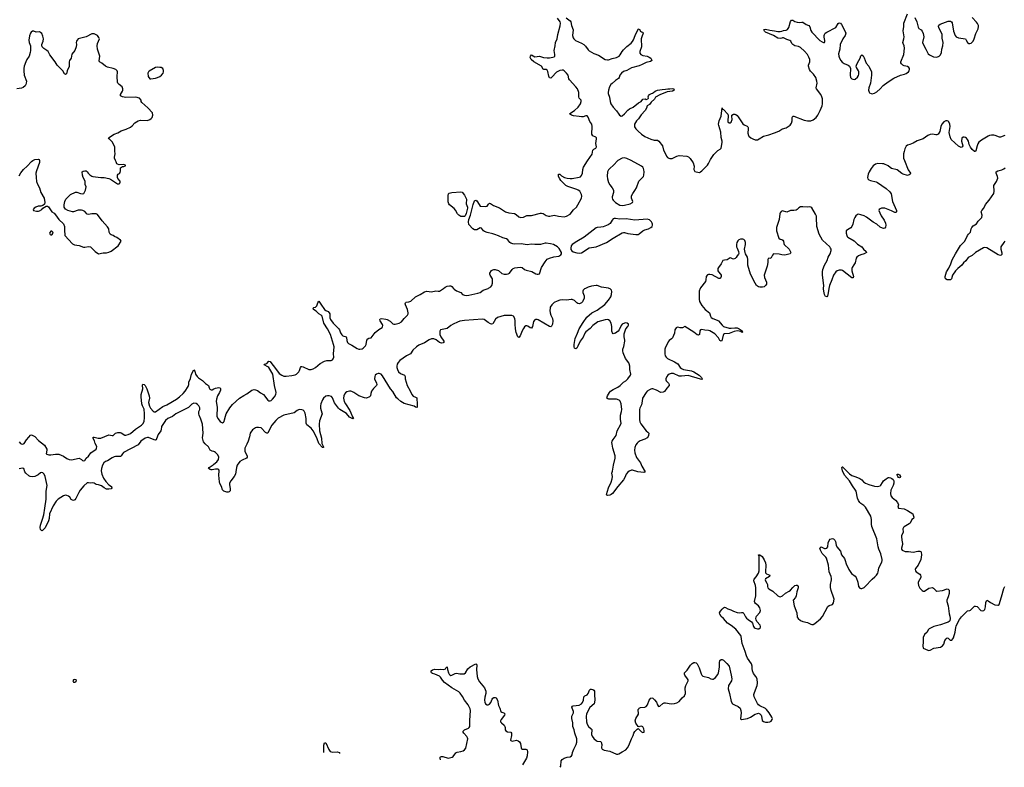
# Model space of a CAD drawing. Header units: inches. Extents: x 1694897 to 1849880, y 907231 to 1017944.
# Tile 14 of 171: x 1736581 to 1753916, y 911570 to 924729. Entities that reach past the tile are written whole.
import ezdxf

# ---------------------------------------------------------------- set-up
doc = ezdxf.new("R2010")
doc.units = ezdxf.units.IN
doc.header["$MEASUREMENT"] = 0
for name, color, linetype in [('B7931', 7, 'Continuous'), ('B7932', 7, 'Continuous'), ('B7941', 7, 'Continuous'), ('B7942', 7, 'Continuous'), ('B7951', 7, 'Continuous'), ('B7952', 7, 'Continuous')]:
    doc.layers.add(name, color=color, linetype=linetype)

msp = doc.modelspace()

# ---------------------------------------------------------------- linework, layer by layer
at = {"layer": 'B7931', "color": 6, "elevation": 800}
for points in [[(1736570, 917299), (1736598, 917270), (1736610, 917261), (1736630, 917255), (1736650, 917261), (1736662, 917270), (1736703, 917337), (1736741, 917379), (1736770, 917419), (1736790, 917425), (1736850, 917392), (1736910, 917322), (1737020, 917240), (1737059, 917170), (1737061, 917150), (1737049, 917090), (1737061, 917081), (1737092, 917072), (1737130, 917068), (1737210, 917083), (1737270, 917080), (1737350, 917046), (1737410, 917006), (1737450, 916989), (1737496, 916984), (1737630, 917012), (1737671, 916990), (1737690, 916971), (1737710, 916965), (1737730, 916971), (1737753, 917010), (1737790, 917044), (1737835, 917105), (1737925, 917170), (1737936, 917190), (1737937, 917210), (1737931, 917230), (1737911, 917270), (1737898, 917318), (1737872, 917370), (1737881, 917379), (1737890, 917380), (1737963, 917363), (1738010, 917365), (1738150, 917425), (1738210, 917412), (1738230, 917413), (1738271, 917449), (1738310, 917463), (1738350, 917461), (1738370, 917455), (1738430, 917419), (1738450, 917416), (1738490, 917426), (1738530, 917444), (1738618, 917522), (1738725, 917590), (1738750, 917614), (1738770, 917655), (1738779, 917730), (1738781, 917790), (1738774, 917874), (1738743, 917930), (1738731, 917970), (1738718, 918090), (1738722, 918130), (1738748, 918230), (1738741, 918299), (1738747, 918313), (1738770, 918306), (1738790, 918288), (1738818, 918230), (1738862, 918110), (1738864, 918070), (1738850, 917990), (1738866, 917926), (1738886, 917890), (1738930, 917837), (1738950, 917826), (1738970, 917829), (1739101, 917919), (1739170, 917951), (1739340, 918050), (1739395, 918090), (1739457, 918150), (1739494, 918190), (1739550, 918270), (1739558, 918310), (1739558, 918350), (1739586, 918414), (1739607, 918490), (1739650, 918565), (1739662, 918542), (1739678, 918490), (1739703, 918450), (1739730, 918424), (1739799, 918379), (1739850, 918323), (1739904, 918290), (1739916, 918250), (1739930, 918227), (1739950, 918217), (1739970, 918215), (1740000, 918230)], [(1740000, 917127), (1739970, 917134), (1739933, 917153), (1739904, 917210), (1739844, 917264), (1739820, 917300), (1739800, 917370), (1739809, 917451), (1739799, 917610), (1739770, 917697), (1739739, 917770), (1739735, 917790), (1739738, 917830), (1739750, 917870), (1739750, 917899), (1739736, 917930), (1739710, 917958), (1739690, 917971), (1739650, 917979), (1739610, 917963), (1739554, 917906), (1739331, 917790), (1739270, 917747), (1739190, 917708), (1739150, 917677), (1739080, 917570), (1739073, 917510), (1739065, 917490), (1739021, 917430), (1738991, 917349), (1738983, 917337), (1738970, 917330), (1738950, 917334), (1738850, 917376), (1738830, 917378), (1738790, 917366), (1738715, 917310), (1738670, 917249), (1738408, 917112), (1738390, 917090), (1738370, 917050), (1738358, 917042), (1738270, 917040), (1738245, 917035), (1738210, 917019), (1738130, 916967), (1738090, 916950), (1738063, 916930), (1738039, 916890), (1738022, 916830), (1738018, 916790), (1738027, 916730), (1738059, 916659), (1738099, 916599), (1738150, 916543), (1738195, 916510), (1738206, 916490), (1738190, 916474), (1738150, 916463), (1738110, 916468), (1738070, 916489), (1738023, 916523), (1737970, 916541), (1737930, 916548), (1737890, 916574), (1737870, 916580), (1737830, 916571), (1737790, 916580), (1737770, 916578), (1737710, 916524), (1737648, 916450), (1737622, 916410), (1737570, 916304), (1737550, 916277), (1737530, 916268), (1737510, 916271), (1737490, 916286), (1737462, 916322), (1737441, 916341), (1737410, 916357), (1737390, 916360), (1737350, 916346), (1737259, 916290), (1737225, 916255), (1737170, 916172), (1737108, 916032), (1737103, 915950), (1737090, 915911), (1737030, 915788), (1736983, 915737), (1736970, 915732), (1736950, 915758), (1736942, 915790), (1736948, 915830), (1736985, 915935), (1737005, 916015), (1737026, 916134), (1737046, 916290), (1737050, 916430), (1737064, 916530), (1737030, 916690), (1737010, 916732), (1736990, 916753), (1736970, 916758), (1736950, 916753), (1736904, 916716), (1736850, 916687), (1736810, 916681), (1736768, 916688), (1736741, 916701), (1736689, 916750), (1736674, 916770), (1736653, 916830), (1736630, 916836), (1736570, 916824)], [(1740000, 916812), (1739970, 916805), (1739950, 916806), (1739934, 916810), (1739907, 916830), (1739917, 916850), (1739990, 916896), (1740000, 916904)]]:
    msp.add_lwpolyline(points, dxfattribs=at)
at = {"layer": 'B7931', "color": 6, "elevation": 900}
msp.add_lwpolyline([(1737550, 913118), (1737529, 913111), (1737519, 913090), (1737531, 913071), (1737550, 913071), (1737570, 913083), (1737582, 913090), (1737575, 913110)], close=True, dxfattribs=at)
at = {"layer": 'B7932', "color": 6, "elevation": 900}
msp.add_lwpolyline([(1736570, 921982), (1736604, 922036), (1736650, 922092), (1736714, 922150), (1736790, 922233), (1736810, 922250), (1736850, 922268), (1736910, 922275), (1736925, 922270), (1736932, 922250), (1736930, 922215), (1736876, 922070), (1736868, 922030), (1736870, 921950), (1736879, 921879), (1736894, 921834), (1736928, 921770), (1736951, 921690), (1737011, 921590), (1737026, 921510), (1737016, 921484), (1736990, 921458), (1736951, 921449), (1736906, 921446), (1736863, 921430), (1736837, 921410), (1736821, 921390), (1736827, 921370), (1736879, 921359), (1736910, 921359), (1736930, 921365), (1736969, 921390), (1736990, 921414), (1737050, 921446), (1737070, 921446), (1737090, 921435), (1737147, 921350), (1737190, 921321), (1737214, 921294), (1737270, 921211), (1737354, 921134), (1737370, 921090), (1737369, 921010), (1737378, 920950), (1737375, 920930), (1737510, 920785), (1737546, 920766), (1737630, 920754), (1737703, 920723), (1737730, 920724), (1737790, 920740), (1737830, 920730), (1737910, 920648), (1737970, 920608), (1738050, 920628), (1738110, 920625), (1738150, 920635), (1738190, 920656), (1738313, 920747), (1738365, 920830), (1738359, 920850), (1738294, 920894), (1738251, 920911), (1738229, 920930), (1738190, 920942), (1738173, 920953), (1738156, 920990), (1738149, 921050), (1738130, 921086), (1738033, 921190), (1737950, 921302), (1737928, 921312), (1737852, 921312), (1737790, 921303), (1737770, 921307), (1737730, 921353), (1737692, 921372), (1737670, 921376), (1737610, 921374), (1737530, 921346), (1737510, 921346), (1737430, 921370), (1737390, 921392), (1737374, 921410), (1737367, 921427), (1737364, 921470), (1737375, 921530), (1737393, 921570), (1737450, 921630), (1737478, 921650), (1737566, 921694), (1737590, 921695), (1737650, 921670), (1737690, 921663), (1737710, 921668), (1737719, 921681), (1737738, 921730), (1737749, 921790), (1737737, 921830), (1737733, 921890), (1737701, 921950), (1737687, 921993), (1737679, 922050), (1737697, 922063), (1737730, 922070), (1737750, 922067), (1737770, 922054), (1737789, 922029), (1737819, 921999), (1737850, 921975), (1737870, 921968), (1738010, 921950), (1738071, 921949), (1738150, 921935), (1738182, 921922), (1738303, 921843), (1738330, 921841), (1738344, 921850), (1738352, 921870), (1738352, 921890), (1738312, 921932), (1738304, 921950), (1738303, 921990), (1738314, 922010), (1738336, 922024), (1738350, 922041), (1738356, 922070), (1738354, 922106), (1738359, 922121), (1738390, 922145), (1738414, 922146), (1738442, 922158), (1738446, 922170), (1738410, 922182), (1738330, 922177), (1738304, 922184), (1738293, 922193), (1738281, 922230), (1738266, 922250), (1738252, 922290), (1738250, 922310), (1738262, 922370), (1738257, 922417), (1738258, 922470), (1738254, 922490), (1738210, 922580), (1738155, 922630), (1738146, 922650), (1738244, 922717), (1738310, 922740), (1738366, 922774), (1738457, 922803), (1738530, 922838), (1738559, 922861), (1738610, 922916), (1738670, 922950), (1738710, 922958), (1738830, 922956), (1738875, 922970), (1738899, 922990), (1738913, 923010), (1738925, 923050), (1738921, 923090), (1738839, 923179), (1738730, 923269), (1738719, 923290), (1738719, 923310), (1738688, 923350), (1738625, 923365), (1738450, 923358), (1738390, 923370), (1738357, 923390), (1738356, 923410), (1738390, 923471), (1738398, 923490), (1738400, 923510), (1738387, 923550), (1738330, 923588), (1738312, 923610), (1738303, 923630), (1738299, 923730), (1738306, 923810), (1738300, 923830), (1738273, 923850), (1738230, 923871), (1738130, 923894), (1738090, 923911), (1738030, 923965), (1737989, 923989), (1737983, 924003), (1737990, 924090), (1737951, 924210), (1737944, 924270), (1737951, 924309), (1737971, 924350), (1737984, 924390), (1737983, 924403), (1737977, 924417), (1737950, 924450), (1737917, 924470), (1737890, 924479), (1737850, 924478), (1737750, 924426), (1737611, 924390), (1737591, 924370), (1737579, 924350), (1737576, 924330), (1737583, 924290), (1737578, 924250), (1737550, 924187), (1737498, 924122), (1737486, 924054), (1737459, 924010), (1737453, 923990), (1737450, 923904), (1737416, 923830), (1737406, 923774), (1737390, 923762), (1737370, 923779), (1737340, 923830), (1737241, 923930), (1737206, 923990), (1737114, 924110), (1737080, 924170), (1737059, 924190), (1737004, 924224), (1736979, 924250), (1736973, 924270), (1736974, 924290), (1736997, 924350), (1737000, 924390), (1736990, 924442), (1736970, 924485), (1736950, 924506), (1736930, 924515), (1736870, 924512), (1736830, 924529), (1736807, 924530), (1736782, 924510), (1736773, 924490), (1736757, 924443), (1736745, 924370), (1736749, 924330), (1736774, 924270), (1736774, 924190), (1736768, 924150), (1736747, 924090), (1736706, 924030), (1736688, 923990), (1736662, 923910), (1736655, 923870), (1736652, 923830), (1736660, 923750), (1736699, 923650), (1736698, 923610), (1736691, 923588), (1736675, 923565), (1736643, 923537), (1736614, 923526), (1736534, 923514)], dxfattribs=at)
for points in [[(1739010, 923893), (1738970, 923889), (1738859, 923821), (1738848, 923810), (1738840, 923790), (1738844, 923730), (1738870, 923686), (1738890, 923687), (1738970, 923700), (1739010, 923713), (1739050, 923728), (1739077, 923750), (1739105, 923790), (1739113, 923810), (1739113, 923833), (1739102, 923870), (1739070, 923885), (1739050, 923889)], [(1737150, 921009), (1737130, 921009), (1737115, 920990), (1737108, 920970), (1737119, 920950), (1737130, 920940), (1737150, 920945), (1737169, 920970), (1737165, 920990)]]:
    msp.add_lwpolyline(points, close=True, dxfattribs=at)
at = {"layer": 'B7941', "color": 6, "elevation": 800}
for points in [[(1746544, 920000), (1746523, 919990), (1746502, 919970), (1746495, 919950), (1746497, 919930), (1746521, 919870), (1746522, 919830), (1746490, 919765), (1746470, 919744), (1746450, 919733), (1746430, 919729), (1746410, 919733), (1746390, 919746), (1746350, 919787), (1746310, 919803), (1746290, 919804), (1746210, 919793), (1746130, 919798), (1746090, 919793), (1746043, 919777), (1745993, 919750), (1745948, 919710), (1745923, 919670), (1745918, 919650), (1745917, 919610), (1745922, 919570), (1745934, 919530), (1745961, 919470), (1745969, 919430), (1745961, 919370), (1745945, 919335), (1745930, 919326), (1745910, 919328), (1745710, 919447), (1745690, 919455), (1745665, 919455), (1745650, 919448), (1745630, 919418), (1745609, 919331), (1745590, 919301), (1745570, 919303), (1745530, 919332), (1745510, 919339), (1745490, 919338), (1745470, 919324), (1745450, 919296), (1745428, 919252), (1745390, 919162), (1745370, 919137), (1745350, 919145), (1745324, 919224), (1745312, 919290), (1745305, 919370), (1745305, 919430), (1745299, 919470), (1745276, 919510), (1745245, 919525), (1745110, 919524), (1744995, 919490), (1744959, 919461), (1744910, 919377), (1744890, 919370), (1744870, 919375), (1744830, 919399), (1744761, 919450), (1744730, 919459), (1744410, 919432), (1744330, 919421), (1744292, 919408), (1744210, 919371), (1744170, 919344), (1744110, 919293), (1744050, 919284), (1743990, 919268), (1743976, 919244), (1743979, 919190), (1743993, 919150), (1744046, 919070), (1744046, 919050), (1744038, 919042), (1744010, 919037), (1743970, 919048), (1743915, 919095), (1743874, 919110), (1743830, 919110), (1743790, 919096), (1743710, 919044), (1743610, 918998), (1743570, 918974), (1743505, 918915), (1743462, 918850), (1743390, 918810), (1743273, 918730), (1743243, 918697), (1743226, 918666), (1743220, 918630), (1743223, 918610), (1743232, 918570), (1743249, 918530), (1743283, 918503), (1743356, 918470), (1743367, 918450), (1743370, 918410), (1743404, 918290), (1743456, 918196), (1743484, 918130), (1743510, 918105), (1743550, 918088), (1743571, 918071), (1743577, 917957), (1743582, 917930), (1743581, 917910), (1743574, 917906), (1743550, 917909), (1743524, 917924), (1743352, 917972), (1743290, 918010), (1743236, 918056), (1743216, 918076), (1743150, 918182), (1743109, 918229), (1742970, 918463), (1742944, 918490), (1742910, 918502), (1742890, 918501), (1742863, 918490), (1742842, 918470), (1742831, 918450), (1742830, 918408), (1742866, 918330), (1742869, 918310), (1742862, 918290), (1742810, 918236), (1742778, 918190), (1742761, 918150), (1742757, 918110), (1742739, 918090), (1742690, 918068), (1742650, 918071), (1742550, 918110), (1742466, 918170), (1742430, 918187), (1742410, 918191), (1742385, 918190), (1742342, 918178), (1742318, 918162), (1742301, 918139), (1742289, 918110), (1742285, 918070), (1742294, 918010), (1742315, 917970), (1742393, 917853), (1742414, 917810), (1742439, 917739), (1742460, 917710), (1742455, 917705), (1742433, 917710), (1742390, 917736), (1742335, 917795), (1742217, 917870), (1742193, 917890), (1742124, 917984), (1742090, 918073), (1742070, 918099), (1742030, 918111), (1742003, 918110), (1741970, 918101), (1741932, 918070), (1741910, 918040), (1741882, 917970), (1741877, 917930), (1741879, 917890), (1741887, 917850), (1741902, 917810), (1741904, 917790), (1741861, 917670), (1741852, 917610), (1741862, 917490), (1741894, 917366), (1741901, 917270), (1741922, 917222), (1741932, 917210), (1741930, 917198), (1741910, 917201), (1741845, 917270), (1741817, 917350), (1741779, 917439), (1741750, 917490), (1741710, 917537), (1741637, 917597), (1741623, 917630), (1741624, 917710), (1741610, 917801), (1741590, 917840), (1741570, 917856), (1741550, 917864), (1741510, 917868), (1741490, 917863), (1741468, 917852), (1741412, 917808), (1741230, 917768), (1741130, 917713), (1741090, 917677), (1741020, 917590), (1740983, 917530), (1740950, 917452), (1740930, 917451), (1740910, 917463), (1740830, 917548), (1740786, 917554), (1740750, 917553), (1740730, 917546), (1740682, 917510), (1740649, 917470), (1740640, 917450), (1740629, 917389), (1740604, 917310), (1740583, 917257), (1740548, 917190), (1740544, 917150), (1740548, 917130), (1740586, 917050), (1740588, 917030), (1740573, 917010), (1740501, 916979), (1740458, 916950), (1740413, 916890), (1740398, 916850), (1740389, 916770), (1740379, 916730), (1740358, 916690), (1740297, 916610), (1740278, 916570), (1740274, 916550), (1740286, 916470), (1740284, 916436), (1740270, 916421), (1740250, 916413), (1740230, 916414), (1740174, 916430), (1740152, 916452), (1740137, 916510), (1740106, 916566), (1740097, 916597), (1740089, 916710), (1740093, 916790), (1740086, 916806), (1740070, 916815), (1740030, 916819), (1740000, 916812)], [(1740000, 918230), (1740030, 918245), (1740090, 918254), (1740111, 918250), (1740119, 918230), (1740116, 918210), (1740098, 918170), (1740061, 918110), (1740044, 918050), (1740043, 918010), (1740057, 917910), (1740051, 917751), (1740070, 917712), (1740110, 917658), (1740130, 917643), (1740150, 917636), (1740170, 917643), (1740181, 917659), (1740190, 917684), (1740202, 917750), (1740217, 917790), (1740283, 917897), (1740330, 917958), (1740450, 918070), (1740525, 918115), (1740579, 918141), (1740670, 918206), (1740710, 918218), (1740735, 918215), (1740770, 918202), (1740823, 918163), (1740874, 918134), (1740950, 918033), (1740970, 918020), (1740990, 918021), (1741010, 918029), (1741035, 918050), (1741069, 918090), (1741091, 918130), (1741095, 918170), (1741068, 918288), (1741036, 918490), (1740967, 918607), (1740950, 918621), (1740887, 918653), (1740892, 918668), (1740930, 918678), (1740970, 918721), (1740990, 918713), (1741019, 918670), (1741070, 918616), (1741150, 918500), (1741194, 918470), (1741230, 918457), (1741270, 918452), (1741370, 918464), (1741430, 918479), (1741456, 918490), (1741497, 918530), (1741508, 918552), (1741523, 918610), (1741536, 918624), (1741550, 918627), (1741570, 918621), (1741670, 918571), (1741710, 918570), (1741750, 918585), (1741790, 918609), (1741870, 918677), (1741950, 918717), (1741990, 918729), (1742067, 918733), (1742090, 918742), (1742103, 918757), (1742112, 918788), (1742107, 918850), (1742117, 918970), (1742109, 919010), (1742069, 919130), (1742056, 919190), (1742003, 919290), (1741935, 919390), (1741904, 919510), (1741887, 919527), (1741848, 919550), (1741799, 919599), (1741756, 919630), (1741747, 919650), (1741758, 919662), (1741790, 919670), (1741810, 919690), (1741830, 919746), (1741850, 919773), (1741882, 919722), (1741949, 919629), (1741972, 919610), (1742010, 919593), (1742031, 919571), (1742039, 919550), (1742044, 919484), (1742053, 919453), (1742102, 919390), (1742196, 919296), (1742212, 919270), (1742230, 919216), (1742250, 919184), (1742270, 919166), (1742328, 919148), (1742337, 919137), (1742343, 919083), (1742355, 919050), (1742372, 919032), (1742430, 919003), (1742522, 918942), (1742550, 918930), (1742570, 918929), (1742610, 918937), (1742630, 918950), (1742670, 918990), (1742681, 919010), (1742694, 919086), (1742710, 919110), (1742730, 919122), (1742770, 919130), (1742839, 919221), (1742902, 919278), (1742960, 919310), (1742970, 919322), (1742974, 919346), (1742970, 919363), (1742926, 919430), (1742924, 919450), (1742930, 919463), (1742953, 919467), (1743030, 919460), (1743053, 919453), (1743103, 919423), (1743150, 919376), (1743170, 919368), (1743190, 919369), (1743261, 919390), (1743302, 919410), (1743351, 919469), (1743410, 919528), (1743418, 919550), (1743419, 919570), (1743407, 919630), (1743371, 919710), (1743368, 919730), (1743372, 919748), (1743385, 919755), (1743430, 919761), (1743470, 919774), (1743550, 919850), (1743630, 919890), (1743710, 919940), (1743750, 919948), (1743830, 919939), (1743905, 919955), (1743950, 919950), (1743970, 919953), (1744040, 920000)], [(1744218, 920000), (1744230, 919985), (1744270, 919955), (1744347, 919927), (1744380, 919890), (1744410, 919878), (1744450, 919875), (1744490, 919878), (1744650, 919913), (1744688, 919930), (1744740, 919970), (1744827, 920000)], [(1748563, 920000), (1748544, 919950), (1748541, 919810), (1748552, 919770), (1748590, 919696), (1748650, 919629), (1748723, 919570), (1748734, 919550), (1748742, 919510), (1748756, 919490), (1748784, 919470), (1748862, 919442), (1748884, 919430), (1748948, 919350), (1748970, 919330), (1749070, 919297), (1749110, 919297), (1749170, 919308), (1749210, 919307), (1749250, 919290), (1749299, 919250), (1749298, 919238), (1749311, 919230), (1749289, 919230), (1749279, 919239), (1749247, 919247), (1749210, 919250), (1749161, 919239), (1749070, 919206), (1748990, 919201), (1748973, 919190), (1748965, 919175), (1748943, 919077), (1748930, 919068), (1748910, 919085), (1748883, 919130), (1748820, 919200), (1748730, 919255), (1748710, 919261), (1748645, 919265), (1748590, 919277), (1748570, 919273), (1748557, 919250), (1748551, 919189), (1748530, 919179), (1748510, 919183), (1748450, 919230), (1748290, 919329), (1748253, 919307), (1748230, 919303), (1748210, 919304), (1748170, 919315), (1748150, 919313), (1748136, 919304), (1748118, 919270), (1748109, 919210), (1748073, 919130), (1748056, 919110), (1748017, 919083), (1747998, 919062), (1747948, 918950), (1747942, 918930), (1747938, 918850), (1747946, 918810), (1747961, 918790), (1747988, 918768), (1748110, 918706), (1748168, 918670), (1748209, 918610), (1748231, 918591), (1748270, 918575), (1748410, 918546), (1748450, 918530), (1748541, 918470), (1748584, 918430), (1748598, 918410), (1748597, 918403), (1748590, 918397), (1748570, 918400), (1748350, 918466), (1748230, 918455), (1748190, 918457), (1748090, 918502), (1748050, 918503), (1748017, 918490), (1747991, 918470), (1747976, 918450), (1747959, 918410), (1747957, 918390), (1747965, 918370), (1748004, 918330), (1748016, 918310), (1748018, 918290), (1747977, 918243), (1747936, 918184), (1747910, 918172), (1747870, 918170), (1747790, 918209), (1747730, 918229), (1747710, 918231), (1747690, 918227), (1747670, 918216), (1747630, 918190), (1747610, 918170), (1747547, 918070), (1747543, 918017), (1747529, 917950), (1747500, 917890), (1747495, 917870), (1747491, 917790), (1747494, 917690), (1747502, 917650), (1747518, 917618), (1747610, 917492), (1747639, 917470), (1747656, 917450), (1747653, 917413), (1747645, 917390), (1747630, 917368), (1747590, 917346), (1747506, 917314), (1747470, 917294), (1747450, 917275), (1747430, 917246), (1747410, 917201), (1747404, 917150), (1747410, 917103), (1747443, 917023), (1747474, 916974), (1747510, 916930), (1747536, 916870), (1747596, 916770), (1747590, 916765), (1747570, 916760), (1747465, 916770), (1747370, 916800), (1747350, 916800), (1747310, 916783), (1747290, 916766), (1747261, 916730), (1747238, 916670), (1747211, 916630), (1747110, 916512), (1747016, 916390), (1746994, 916370), (1746970, 916359), (1746932, 916352), (1746919, 916359), (1746911, 916370), (1746948, 916490), (1746994, 916590), (1747015, 916650), (1747017, 916690), (1747009, 916750), (1747018, 916782), (1747033, 916890), (1747066, 917010), (1747065, 917050), (1747023, 917190), (1747010, 917255), (1747009, 917290), (1747014, 917310), (1747030, 917342), (1747085, 917410), (1747103, 917490), (1747164, 917610), (1747169, 917630), (1747159, 917690), (1747159, 917770), (1747176, 917830), (1747181, 917870), (1747173, 917970), (1747153, 918013), (1747134, 918034), (1747090, 918051), (1747010, 918047), (1746956, 918050), (1746935, 918055), (1746919, 918070), (1746931, 918110), (1746966, 918170), (1746984, 918190), (1747030, 918222), (1747110, 918262), (1747153, 918290), (1747209, 918351), (1747250, 918375), (1747290, 918407), (1747334, 918470), (1747338, 918490), (1747321, 918570), (1747321, 918630), (1747314, 918670), (1747305, 918690), (1747247, 918767), (1747204, 918864), (1747198, 918898), (1747200, 918930), (1747215, 918975), (1747235, 919070), (1747235, 919090), (1747223, 919150), (1747223, 919197), (1747255, 919285), (1747290, 919331), (1747298, 919350), (1747298, 919370), (1747274, 919390), (1747250, 919393), (1747230, 919390), (1747190, 919372), (1747170, 919344), (1747136, 919270), (1747116, 919244), (1747070, 919212), (1747050, 919203), (1747030, 919201), (1747018, 919218), (1747006, 919246), (1747004, 919330), (1746992, 919390), (1746970, 919428), (1746950, 919447), (1746930, 919451), (1746890, 919447), (1746760, 919410), (1746670, 919348), (1746624, 919296), (1746550, 919237), (1746530, 919209), (1746500, 919140), (1746447, 919070), (1746410, 918980), (1746390, 918946), (1746370, 918933), (1746350, 918945), (1746344, 918970), (1746346, 919010), (1746362, 919118), (1746403, 919210), (1746431, 919289), (1746499, 919401), (1746568, 919492), (1746653, 919567), (1746750, 919614), (1746881, 919719), (1746948, 919792), (1746990, 919850), (1747000, 919890), (1747005, 919945), (1746998, 919970), (1746979, 919990), (1746957, 920000)], [(1740000, 916904), (1740052, 916947), (1740080, 916990), (1740089, 917030), (1740068, 917070), (1740030, 917112), (1740010, 917124), (1740000, 917127)], [(1746098, 911570), (1746108, 911592), (1746116, 911684), (1746132, 911710), (1746169, 911730), (1746221, 911750), (1746270, 911755), (1746298, 911770), (1746310, 911790), (1746316, 911830), (1746337, 911890), (1746379, 911970), (1746390, 912010), (1746390, 912070), (1746355, 912170), (1746344, 912230), (1746322, 912290), (1746319, 912350), (1746300, 912430), (1746302, 912470), (1746329, 912530), (1746329, 912550), (1746305, 912610), (1746302, 912630), (1746314, 912646), (1746327, 912653), (1746430, 912665), (1746470, 912690), (1746490, 912710), (1746510, 912750), (1746513, 912810), (1746530, 912827), (1746572, 912848), (1746589, 912871), (1746611, 912930), (1746630, 912944), (1746650, 912947), (1746670, 912941), (1746691, 912930), (1746702, 912910), (1746699, 912850), (1746709, 912750), (1746695, 912690), (1746619, 912621), (1746559, 912510), (1746554, 912466), (1746561, 912370), (1746571, 912331), (1746596, 912290), (1746644, 912250), (1746654, 912234), (1746649, 912149), (1746660, 912120), (1746690, 912075), (1746735, 912035), (1746750, 912028), (1746810, 912024), (1746821, 912010), (1746830, 911970), (1746827, 911910), (1746836, 911890), (1746872, 911872), (1746970, 911854), (1747090, 911802), (1747110, 911802), (1747130, 911808), (1747190, 911840), (1747250, 911876), (1747285, 911910), (1747308, 911952), (1747350, 912074), (1747379, 912130), (1747393, 912170), (1747410, 912198), (1747450, 912243), (1747470, 912254), (1747530, 912193), (1747550, 912184), (1747573, 912190), (1747578, 912210), (1747572, 912250), (1747550, 912285), (1747530, 912293), (1747502, 912290), (1747490, 912282), (1747470, 912286), (1747426, 912346), (1747416, 912390), (1747429, 912430), (1747475, 912505), (1747477, 912530), (1747470, 912570), (1747471, 912590), (1747479, 912601), (1747488, 912612), (1747510, 912620), (1747589, 912631), (1747610, 912642), (1747633, 912670), (1747666, 912750), (1747690, 912786), (1747710, 912795), (1747730, 912787), (1747760, 912760), (1747795, 912715), (1747810, 912670), (1747830, 912641), (1747850, 912647), (1747904, 912696), (1747930, 912707), (1747953, 912707), (1748050, 912686), (1748108, 912692), (1748150, 912704), (1748191, 912729), (1748247, 912793), (1748288, 912830), (1748303, 912870), (1748300, 912970), (1748307, 913010), (1748351, 913090), (1748348, 913110), (1748337, 913130), (1748290, 913190), (1748284, 913210), (1748285, 913230), (1748330, 913279), (1748390, 913370), (1748421, 913399), (1748450, 913414), (1748470, 913415), (1748490, 913409), (1748510, 913390), (1748541, 913321), (1748577, 913217), (1748590, 913194), (1748610, 913176), (1748710, 913150), (1748750, 913128), (1748779, 913121), (1748790, 913122), (1748808, 913132), (1748830, 913151), (1748870, 913204), (1748884, 913230), (1748900, 913330), (1748903, 913410), (1748910, 913450), (1748930, 913470), (1748950, 913468), (1748970, 913455), (1749030, 913397), (1749070, 913350), (1749109, 913189), (1749118, 913130), (1749115, 913090), (1749061, 913010), (1749052, 912952), (1749078, 912870), (1749110, 912730), (1749131, 912690), (1749168, 912668), (1749230, 912642), (1749265, 912610), (1749278, 912570), (1749282, 912530), (1749270, 912425), (1749290, 912411), (1749392, 912430), (1749445, 912450), (1749530, 912503), (1749570, 912519), (1749590, 912520), (1749611, 912511), (1749634, 912490), (1749642, 912470), (1749655, 912395), (1749676, 912376), (1749710, 912363), (1749750, 912362), (1749790, 912372), (1749810, 912384), (1749828, 912410), (1749833, 912430), (1749826, 912450), (1749778, 912530), (1749730, 912590), (1749710, 912608), (1749613, 912653), (1749590, 912670), (1749573, 912693), (1749511, 912810), (1749509, 912850), (1749516, 912884), (1749566, 913010), (1749570, 913050), (1749562, 913130), (1749542, 913170), (1749502, 913222), (1749482, 913270), (1749477, 913310), (1749479, 913350), (1749468, 913390), (1749395, 913490), (1749376, 913530), (1749356, 913610), (1749303, 913750), (1749286, 913870), (1749277, 913890), (1749190, 914002), (1749110, 914068), (1749042, 914110), (1748971, 914190), (1748930, 914227), (1748905, 914265), (1748904, 914290), (1748920, 914320), (1748947, 914353), (1748970, 914376), (1748990, 914387), (1749010, 914384), (1749050, 914359), (1749104, 914344), (1749150, 914318), (1749210, 914295), (1749250, 914288), (1749290, 914296), (1749310, 914294), (1749330, 914276), (1749360, 914220), (1749378, 914198), (1749409, 914170), (1749467, 914130), (1749485, 914110), (1749501, 914050), (1749512, 914030), (1749530, 914017), (1749570, 914006), (1749597, 914010), (1749623, 914030), (1749626, 914050), (1749616, 914070), (1749559, 914139), (1749546, 914167), (1749542, 914190), (1749545, 914210), (1749556, 914230), (1749610, 914295), (1749621, 914330), (1749610, 914375), (1749586, 914410), (1749535, 914455), (1749524, 914470), (1749518, 914490), (1749541, 914590), (1749539, 914730), (1749533, 914770), (1749506, 914850), (1749510, 914881), (1749550, 914921), (1749587, 914990), (1749598, 915030), (1749603, 915130), (1749601, 915230), (1749598, 915278), (1749590, 915311), (1749610, 915312), (1749650, 915281), (1749690, 915220), (1749710, 915172), (1749719, 915130), (1749711, 915011), (1749714, 914994), (1749730, 914974), (1749786, 914950), (1749780, 914930), (1749712, 914890), (1749704, 914870), (1749709, 914850), (1749737, 914810), (1749744, 914790), (1749747, 914750), (1749754, 914730), (1749772, 914712), (1749838, 914670), (1749930, 914588), (1749950, 914577), (1749970, 914573), (1750000, 914583)], [(1743992, 911702), (1743984, 911730), (1743984, 911750), (1743990, 911757), (1744010, 911762), (1744030, 911760), (1744127, 911733), (1744170, 911740), (1744194, 911750), (1744210, 911763), (1744258, 911822), (1744286, 911834), (1744350, 911847), (1744390, 911861), (1744410, 911875), (1744434, 911906), (1744471, 912071), (1744468, 912090), (1744455, 912115), (1744400, 912170), (1744390, 912190), (1744391, 912209), (1744412, 912228), (1744482, 912258), (1744497, 912270), (1744505, 912290), (1744504, 912396), (1744516, 912570), (1744510, 912600), (1744479, 912670), (1744410, 912749), (1744376, 912816), (1744334, 912874), (1744310, 912896), (1744190, 912967), (1744061, 913061), (1744023, 913103), (1743990, 913158), (1743970, 913177), (1743892, 913212), (1743850, 913221), (1743834, 913230), (1743826, 913250), (1743828, 913270), (1743850, 913288), (1743890, 913295), (1743947, 913293), (1743990, 913297), (1744050, 913291), (1744077, 913303), (1744090, 913328), (1744110, 913340), (1744116, 913290), (1744132, 913232), (1744141, 913210), (1744155, 913195), (1744170, 913188), (1744190, 913191), (1744250, 913224), (1744270, 913227), (1744330, 913217), (1744407, 913213), (1744430, 913233), (1744470, 913304), (1744510, 913341), (1744610, 913392), (1744626, 913386), (1744631, 913370), (1744623, 913290), (1744636, 913170), (1744647, 913130), (1744676, 913076), (1744762, 912970), (1744786, 912910), (1744787, 912870), (1744770, 912804), (1744765, 912750), (1744770, 912714), (1744783, 912690), (1744810, 912669), (1744830, 912671), (1744850, 912681), (1744876, 912710), (1744900, 912770), (1744912, 912788), (1744930, 912797), (1744950, 912799), (1744970, 912790), (1744992, 912752), (1745010, 912658), (1745033, 912610), (1745051, 912551), (1745070, 912539), (1745106, 912526), (1745124, 912510), (1745119, 912490), (1745058, 912410), (1745047, 912390), (1745049, 912370), (1745063, 912350), (1745109, 912310), (1745121, 912290), (1745128, 912270), (1745130, 912230), (1745142, 912210), (1745170, 912197), (1745227, 912187), (1745241, 912170), (1745240, 912130), (1745220, 912050), (1745230, 912039), (1745250, 912032), (1745330, 912046), (1745358, 912038), (1745379, 912019), (1745396, 911990), (1745412, 911912), (1745418, 911898), (1745430, 911888), (1745492, 911892), (1745515, 911875), (1745522, 911842), (1745518, 911770), (1745504, 911730), (1745431, 911612)], [(1741935, 911831), (1741938, 911850), (1741938, 911962), (1741950, 911999), (1741970, 912000), (1742022, 911882), (1742050, 911848), (1742090, 911838), (1742170, 911843), (1742210, 911830), (1742212, 911814)]]:
    msp.add_lwpolyline(points, dxfattribs=at)
at = {"layer": 'B7942', "color": 6, "elevation": 800}
for points in [[(1744827, 920000), (1744837, 920003), (1744876, 920030), (1744893, 920050), (1744904, 920090), (1744908, 920150), (1744904, 920170), (1744863, 920230), (1744856, 920250), (1744857, 920270), (1744890, 920312), (1744910, 920328), (1744930, 920335), (1744954, 920334), (1745010, 920317), (1745070, 920262), (1745110, 920250), (1745150, 920248), (1745183, 920257), (1745204, 920270), (1745249, 920331), (1745271, 920349), (1745300, 920360), (1745394, 920374), (1745426, 920366), (1745470, 920333), (1745500, 920320), (1745600, 920300), (1745670, 920255), (1745690, 920248), (1745710, 920248), (1745730, 920257), (1745747, 920293), (1745754, 920334), (1745768, 920370), (1745833, 920470), (1745870, 920512), (1745910, 920534), (1745985, 920555), (1746071, 920569), (1746110, 920590), (1746122, 920610), (1746123, 920630), (1746080, 920700), (1746048, 920730), (1745978, 920770), (1745924, 920784), (1745850, 920794), (1745830, 920793), (1745750, 920774), (1745650, 920772), (1745590, 920776), (1745515, 920765), (1745410, 920786), (1745297, 920777), (1745262, 920782), (1745230, 920795), (1745210, 920809), (1745175, 920855), (1745152, 920872), (1745090, 920890), (1745010, 920926), (1744946, 920946), (1744910, 920963), (1744810, 920983), (1744762, 921002), (1744747, 921010), (1744710, 921058), (1744690, 921063), (1744630, 921030), (1744590, 921030), (1744561, 921050), (1744490, 921125), (1744482, 921170), (1744490, 921210), (1744518, 921290), (1744565, 921475), (1744590, 921542), (1744610, 921553), (1744630, 921542), (1744670, 921475), (1744690, 921450), (1744790, 921439), (1744814, 921450), (1744835, 921485), (1744850, 921499), (1744870, 921495), (1744921, 921461), (1745030, 921419), (1745137, 921350), (1745190, 921331), (1745290, 921318), (1745321, 921301), (1745370, 921260), (1745402, 921250), (1745450, 921255), (1745510, 921280), (1745590, 921281), (1745750, 921321), (1745770, 921322), (1745796, 921316), (1745850, 921283), (1745890, 921270), (1745914, 921270), (1745990, 921289), (1746070, 921271), (1746170, 921257), (1746210, 921269), (1746270, 921308), (1746330, 921381), (1746384, 921430), (1746410, 921468), (1746472, 921590), (1746478, 921622), (1746473, 921650), (1746457, 921690), (1746442, 921710), (1746413, 921730), (1746390, 921740), (1746230, 921791), (1746196, 921810), (1746141, 921861), (1746110, 921897), (1746089, 921930), (1746070, 921972), (1746065, 921995), (1746070, 922010), (1746090, 922009), (1746123, 921983), (1746174, 921954), (1746221, 921941), (1746270, 921933), (1746310, 921936), (1746430, 921955), (1746454, 921966), (1746473, 921987), (1746490, 922027), (1746496, 922090), (1746509, 922131), (1746575, 922245), (1746659, 922361), (1746671, 922430), (1746690, 922448), (1746726, 922470), (1746736, 922490), (1746722, 922550), (1746738, 922630), (1746735, 922650), (1746724, 922664), (1746670, 922686), (1746655, 922715), (1746661, 922850), (1746652, 922890), (1746620, 922940), (1746590, 923015), (1746570, 923036), (1746550, 923038), (1746501, 923019), (1746470, 923018), (1746430, 923027), (1746330, 923039), (1746296, 923050), (1746263, 923070), (1746284, 923090), (1746350, 923131), (1746413, 923190), (1746455, 923250), (1746467, 923290), (1746465, 923310), (1746431, 923351), (1746423, 923370), (1746423, 923450), (1746401, 923510), (1746374, 923550), (1746260, 923670), (1746251, 923691), (1746237, 923750), (1746210, 923791), (1746170, 923829), (1746150, 923839), (1746130, 923842), (1746090, 923835), (1746030, 923803), (1745950, 923718), (1745930, 923703), (1745910, 923704), (1745896, 923736), (1745880, 923820), (1745870, 923843), (1745851, 923851), (1745812, 923852), (1745799, 923859), (1745770, 923910), (1745633, 923990), (1745587, 924030), (1745572, 924050), (1745570, 924062), (1745574, 924086), (1745590, 924109), (1745650, 924078), (1745730, 924085), (1745806, 924066), (1745870, 924057), (1745910, 924059), (1745970, 924070), (1745990, 924078), (1746000, 924090), (1746004, 924116), (1745991, 924190), (1746009, 924270), (1746013, 924330), (1746046, 924394), (1746053, 924470), (1746098, 924622), (1746102, 924670), (1746094, 924694), (1746050, 924757)], [(1746203, 924763), (1746270, 924711), (1746284, 924690), (1746297, 924630), (1746324, 924550), (1746315, 924450), (1746324, 924410), (1746337, 924390), (1746366, 924366), (1746474, 924314), (1746511, 924290), (1746541, 924261), (1746590, 924196), (1746610, 924180), (1746690, 924135), (1746770, 924105), (1746891, 924031), (1746930, 924023), (1746950, 924025), (1747010, 924048), (1747090, 924066), (1747134, 924090), (1747155, 924110), (1747186, 924170), (1747210, 924198), (1747270, 924256), (1747344, 924316), (1747370, 924343), (1747390, 924375), (1747417, 924450), (1747470, 924565), (1747490, 924571), (1747511, 924530), (1747530, 924515), (1747550, 924508), (1747557, 924490), (1747532, 924430), (1747523, 924390), (1747528, 924250), (1747501, 924170), (1747502, 924142), (1747517, 924117), (1747550, 924097), (1747630, 924085), (1747665, 924070), (1747690, 924050), (1747706, 924030), (1747708, 924010), (1747685, 923995), (1747610, 923977), (1747542, 923938), (1747490, 923915), (1747350, 923881), (1747270, 923837), (1747210, 923815), (1747178, 923790), (1747150, 923751), (1747135, 923710), (1747125, 923695), (1747070, 923661), (1747010, 923608), (1746990, 923589), (1746966, 923550), (1746948, 923490), (1746941, 923450), (1746943, 923430), (1746965, 923365), (1746978, 923290), (1746991, 923251), (1747027, 923187), (1747090, 923127), (1747128, 923068), (1747144, 923050), (1747170, 923034), (1747190, 923039), (1747230, 923070), (1747290, 923139), (1747320, 923160), (1747382, 923190), (1747474, 923266), (1747522, 923290), (1747550, 923330), (1747594, 923334), (1747610, 923325), (1747641, 923339), (1747649, 923350), (1747647, 923370), (1747654, 923390), (1747670, 923410), (1747705, 923430), (1747724, 923436), (1747738, 923450), (1747770, 923471), (1747810, 923487), (1747890, 923503), (1747950, 923504), (1747990, 923512), (1748030, 923515), (1748070, 923516), (1748095, 923510), (1748104, 923490), (1748076, 923470), (1747982, 923458), (1747854, 923406), (1747775, 923365), (1747755, 923330), (1747701, 923279), (1747670, 923236), (1747628, 923212), (1747616, 923170), (1747592, 923130), (1747523, 923057), (1747473, 922987), (1747440, 922950), (1747407, 922890), (1747403, 922870), (1747406, 922846), (1747427, 922810), (1747467, 922770), (1747530, 922716), (1747590, 922676), (1747690, 922626), (1747750, 922609), (1747810, 922606), (1747833, 922593), (1747896, 922510), (1747916, 922430), (1747954, 922370), (1747970, 922325), (1747986, 922306), (1748010, 922290), (1748030, 922286), (1748070, 922289), (1748150, 922328), (1748190, 922337), (1748327, 922327), (1748358, 922318), (1748387, 922287), (1748438, 922210), (1748454, 922150), (1748452, 922092), (1748460, 922070), (1748470, 922059), (1748490, 922050), (1748550, 922042), (1748570, 922051), (1748590, 922068), (1748690, 922170), (1748710, 922199), (1748742, 922270), (1748801, 922359), (1748870, 922429), (1748913, 922450), (1748931, 922469), (1748947, 922570), (1748946, 922590), (1748933, 922653), (1748925, 922750), (1748910, 922810), (1748889, 922869), (1748886, 922890), (1748896, 922950), (1748930, 923030), (1748950, 923176), (1748953, 923153), (1748970, 923146), (1749048, 923068), (1749056, 923036), (1749048, 922950), (1749051, 922930), (1749070, 922913), (1749090, 922913), (1749110, 922928), (1749127, 922970), (1749120, 923030), (1749121, 923050), (1749150, 923068), (1749170, 923068), (1749190, 923060), (1749210, 923045), (1749230, 923020), (1749315, 922895), (1749336, 922876), (1749390, 922853), (1749402, 922842), (1749408, 922830), (1749409, 922810), (1749401, 922730), (1749411, 922691), (1749420, 922680), (1749454, 922650), (1749486, 922630), (1749530, 922615), (1749550, 922613), (1749570, 922616), (1749601, 922630), (1749678, 922682), (1749770, 922700), (1749870, 922735), (1749947, 922770), (1750000, 922800)], [(1750000, 924405), (1749970, 924398), (1749927, 924407), (1749850, 924453), (1749714, 924510), (1749694, 924530), (1749684, 924550), (1749690, 924557), (1749710, 924561), (1749785, 924545), (1749870, 924535), (1749930, 924521), (1749970, 924519), (1750000, 924529)], [(1750000, 921361), (1749990, 921356), (1749969, 921330), (1749962, 921310), (1749950, 921210), (1749905, 921070), (1749903, 921050), (1749908, 921012), (1749945, 920885), (1749970, 920865), (1749999, 920859), (1750000, 920859)], [(1750000, 920593), (1749950, 920600), (1749850, 920606), (1749833, 920587), (1749810, 920536), (1749790, 920525), (1749770, 920529), (1749758, 920522), (1749750, 920510), (1749753, 920453), (1749742, 920390), (1749689, 920230), (1749692, 920190), (1749729, 920110), (1749727, 920073), (1749712, 920048), (1749687, 920030), (1749659, 920021), (1749610, 920024), (1749587, 920030), (1749554, 920050), (1749527, 920090), (1749450, 920250), (1749403, 920410), (1749400, 920510), (1749392, 920550), (1749357, 920610), (1749351, 920630), (1749344, 920690), (1749361, 920770), (1749361, 920810), (1749345, 920845), (1749330, 920859), (1749310, 920868), (1749270, 920865), (1749245, 920855), (1749224, 920836), (1749209, 920810), (1749202, 920770), (1749203, 920730), (1749210, 920706), (1749239, 920650), (1749244, 920616), (1749238, 920602), (1749210, 920570), (1749196, 920544), (1749175, 920525), (1749150, 920515), (1749130, 920519), (1749110, 920532), (1749090, 920537), (1749039, 920501), (1748990, 920499), (1748960, 920490), (1748931, 920430), (1748882, 920370), (1748873, 920347), (1748873, 920310), (1748882, 920290), (1748922, 920250), (1748930, 920230), (1748930, 920210), (1748918, 920182), (1748910, 920176), (1748890, 920174), (1748770, 920236), (1748730, 920247), (1748710, 920245), (1748690, 920237), (1748668, 920210), (1748664, 920150), (1748656, 920124), (1748567, 920010), (1748563, 920000)], [(1744040, 920000), (1744070, 920020), (1744110, 920038), (1744150, 920045), (1744170, 920043), (1744190, 920033), (1744218, 920000)], [(1746957, 920000), (1746950, 920003), (1746824, 920024), (1746750, 920051), (1746730, 920053), (1746650, 920041), (1746590, 920023), (1746544, 920000)]]:
    msp.add_lwpolyline(points, dxfattribs=at)
for points in [[(1747230, 922295), (1747190, 922290), (1747110, 922251), (1747038, 922170), (1746970, 922110), (1746950, 922086), (1746932, 922050), (1746924, 921976), (1746929, 921930), (1746950, 921862), (1746970, 921824), (1747011, 921770), (1747034, 921730), (1747037, 921690), (1747014, 921610), (1747013, 921593), (1747016, 921570), (1747027, 921550), (1747072, 921510), (1747150, 921462), (1747190, 921458), (1747230, 921465), (1747330, 921489), (1747369, 921510), (1747375, 921530), (1747351, 921590), (1747355, 921630), (1747374, 921670), (1747410, 921720), (1747438, 921770), (1747484, 921890), (1747547, 921950), (1747561, 921970), (1747569, 921991), (1747573, 922050), (1747569, 922089), (1747562, 922110), (1747551, 922131), (1747531, 922151), (1747346, 922250), (1747270, 922285)], [(1744350, 921267), (1744310, 921290), (1744290, 921315), (1744255, 921375), (1744230, 921407), (1744150, 921470), (1744134, 921490), (1744126, 921526), (1744126, 921634), (1744133, 921667), (1744143, 921677), (1744190, 921689), (1744350, 921700), (1744371, 921691), (1744410, 921639), (1744430, 921608), (1744445, 921570), (1744443, 921490), (1744463, 921430), (1744464, 921410), (1744444, 921316), (1744426, 921274), (1744410, 921267)], [(1747070, 921230), (1747050, 921230), (1747030, 921224), (1747010, 921202), (1746976, 921144), (1746944, 921116), (1746856, 921084), (1746810, 921075), (1746750, 921073), (1746730, 921067), (1746519, 920901), (1746390, 920828), (1746308, 920770), (1746293, 920750), (1746284, 920710), (1746285, 920685), (1746300, 920660), (1746325, 920645), (1746390, 920624), (1746430, 920619), (1746470, 920626), (1746610, 920715), (1746730, 920734), (1746910, 920807), (1747030, 920885), (1747190, 920976), (1747210, 920982), (1747230, 920982), (1747290, 920964), (1747430, 920949), (1747471, 920949), (1747490, 920958), (1747550, 921014), (1747590, 921033), (1747650, 921050), (1747692, 921070), (1747714, 921090), (1747724, 921110), (1747725, 921130), (1747718, 921150), (1747706, 921170), (1747670, 921206), (1747630, 921217), (1747410, 921203), (1747257, 921223), (1747150, 921220)]]:
    msp.add_lwpolyline(points, close=True, dxfattribs=at)
at = {"layer": 'B7951', "color": 6, "elevation": 800}
for points in [[(1750826, 920000), (1750825, 919995), (1750810, 919884), (1750806, 919870), (1750790, 919850), (1750770, 919859), (1750751, 919890), (1750738, 919950), (1750734, 919990), (1750734, 920000)], [(1750000, 914583), (1750010, 914586), (1750066, 914634), (1750130, 914672), (1750150, 914690), (1750190, 914735), (1750230, 914769), (1750250, 914778), (1750270, 914776), (1750284, 914750), (1750287, 914730), (1750262, 914658), (1750251, 914589), (1750239, 914561), (1750199, 914510), (1750214, 914410), (1750265, 914290), (1750272, 914212), (1750287, 914190), (1750330, 914155), (1750370, 914138), (1750450, 914119), (1750510, 914087), (1750530, 914082), (1750550, 914084), (1750581, 914099), (1750679, 914181), (1750713, 914227), (1750810, 914399), (1750830, 914416), (1750890, 914434), (1750910, 914467), (1750918, 914530), (1750917, 914550), (1750865, 914685), (1750855, 914735), (1750854, 914790), (1750873, 914870), (1750873, 914893), (1750866, 914930), (1750835, 915010), (1750819, 915130), (1750787, 915250), (1750775, 915270), (1750730, 915308), (1750710, 915332), (1750681, 915390), (1750670, 915430), (1750690, 915453), (1750750, 915422), (1750770, 915422), (1750793, 915430), (1750807, 915450), (1750817, 915523), (1750830, 915561), (1750850, 915585), (1750890, 915595), (1750910, 915591), (1750930, 915570), (1750943, 915543), (1750958, 915478), (1750970, 915450), (1751032, 915372), (1751052, 915310), (1751103, 915243), (1751116, 915210), (1751130, 915150), (1751177, 915050), (1751224, 914984), (1751293, 914933), (1751310, 914908), (1751338, 914830), (1751348, 914750), (1751370, 914721), (1751390, 914715), (1751410, 914720), (1751450, 914737), (1751469, 914750), (1751590, 914884), (1751638, 914922), (1751665, 914950), (1751691, 914990), (1751698, 915010), (1751706, 915074), (1751717, 915103), (1751759, 915181), (1751765, 915210), (1751765, 915230), (1751745, 915330), (1751708, 915408), (1751693, 915453), (1751669, 915590), (1751583, 915810), (1751578, 915850), (1751576, 915930), (1751564, 915990), (1751475, 916150), (1751441, 916181), (1751390, 916215), (1751374, 916230), (1751350, 916265), (1751334, 916310), (1751306, 916430), (1751296, 916450), (1751242, 916523), (1751193, 916613), (1751105, 916710), (1751068, 916790), (1751053, 916850), (1751062, 916858), (1751070, 916858), (1751101, 916821), (1751190, 916735), (1751230, 916706), (1751304, 916684), (1751374, 916654), (1751405, 916630), (1751436, 916596), (1751472, 916572), (1751528, 916548), (1751630, 916519), (1751690, 916514), (1751730, 916522), (1751744, 916536), (1751770, 916586), (1751791, 916610), (1751835, 916650), (1751869, 916671), (1751890, 916673), (1751910, 916668), (1751935, 916655), (1751957, 916637), (1751973, 916610), (1751973, 916570), (1751960, 916530), (1751927, 916473), (1751918, 916450), (1751911, 916390), (1751918, 916350), (1751941, 916321), (1751998, 916270), (1752036, 916230), (1752053, 916190), (1752039, 916150), (1752053, 916133), (1752150, 916117), (1752213, 916093), (1752307, 916030), (1752314, 916010), (1752323, 915970), (1752318, 915950), (1752290, 915929), (1752256, 915870), (1752243, 915857), (1752155, 915805), (1752140, 915790), (1752130, 915770), (1752136, 915710), (1752130, 915690), (1752108, 915652), (1752104, 915630), (1752110, 915570), (1752123, 915510), (1752122, 915490), (1752107, 915430), (1752108, 915410), (1752117, 915390), (1752170, 915370), (1752230, 915369), (1752310, 915355), (1752392, 915372), (1752430, 915374), (1752446, 915366), (1752454, 915354), (1752459, 915310), (1752449, 915229), (1752399, 915130), (1752353, 915070), (1752348, 915050), (1752353, 915030), (1752366, 915010), (1752428, 914968), (1752442, 914950), (1752448, 914930), (1752444, 914910), (1752401, 914830), (1752398, 914810), (1752406, 914770), (1752430, 914723), (1752444, 914704), (1752470, 914684), (1752490, 914673), (1752510, 914670), (1752590, 914721), (1752650, 914734), (1752670, 914724), (1752710, 914683), (1752730, 914673), (1752830, 914682), (1752910, 914710), (1752930, 914706), (1752944, 914690), (1752948, 914668), (1752943, 914630), (1752928, 914570), (1752904, 914510), (1752904, 914490), (1752930, 914410), (1752943, 914270), (1752956, 914230), (1752961, 914190), (1752954, 914146), (1752946, 914134), (1752930, 914122), (1752890, 914115), (1752790, 914075), (1752673, 914047), (1752591, 914010), (1752575, 913990), (1752557, 913950), (1752510, 913909), (1752490, 913856), (1752485, 913830), (1752489, 913770), (1752484, 913710), (1752490, 913665), (1752570, 913633), (1752590, 913628), (1752610, 913631), (1752675, 913665), (1752790, 913686), (1752830, 913707), (1752850, 913737), (1752870, 913804), (1752890, 913831), (1752910, 913847), (1752930, 913843), (1752943, 913823), (1752965, 913805), (1752991, 913809), (1753010, 913829), (1753020, 913850), (1753050, 913950), (1753060, 914030), (1753067, 914053), (1753084, 914096), (1753127, 914173), (1753161, 914219), (1753250, 914308), (1753270, 914322), (1753310, 914330), (1753322, 914338), (1753390, 914404), (1753410, 914408), (1753438, 914398), (1753501, 914330), (1753530, 914325), (1753556, 914330), (1753574, 914350), (1753581, 914370), (1753586, 914394), (1753592, 914468), (1753610, 914511), (1753630, 914503), (1753670, 914469), (1753750, 914432), (1753799, 914421), (1753810, 914422), (1753824, 914436), (1753869, 914570), (1753905, 914715), (1753927, 914753)]]:
    msp.add_lwpolyline(points, dxfattribs=at)
msp.add_lwpolyline([(1752070, 916664), (1752054, 916670), (1752039, 916690), (1752028, 916710), (1752032, 916728), (1752050, 916729), (1752070, 916716), (1752089, 916690), (1752083, 916670)], close=True, dxfattribs=at)
at = {"layer": 'B7952', "color": 6, "elevation": 800}
for points in [[(1750000, 924529), (1750030, 924540), (1750075, 924545), (1750101, 924559), (1750120, 924590), (1750150, 924695), (1750170, 924723), (1750190, 924721), (1750230, 924696), (1750270, 924684), (1750310, 924681), (1750350, 924687), (1750370, 924686), (1750430, 924647), (1750473, 924630), (1750490, 924606), (1750510, 924539), (1750530, 924509), (1750670, 924364), (1750710, 924337), (1750730, 924329), (1750746, 924330), (1750750, 924330), (1750755, 924345), (1750755, 924365), (1750744, 924424), (1750744, 924450), (1750750, 924470), (1750764, 924490), (1750790, 924510), (1750950, 924590), (1750990, 924664), (1751010, 924672), (1751030, 924667), (1751050, 924644), (1751119, 924510), (1751123, 924490), (1751115, 924450), (1751075, 924390), (1751028, 924290), (1751019, 924210), (1750995, 924130), (1751000, 924090), (1751015, 924050), (1751036, 924010), (1751062, 923982), (1751099, 923959), (1751169, 923929), (1751192, 923910), (1751206, 923870), (1751201, 923750), (1751210, 923711), (1751230, 923690), (1751250, 923680), (1751270, 923677), (1751290, 923682), (1751330, 923716), (1751350, 923747), (1751357, 923770), (1751356, 923810), (1751350, 923827), (1751311, 923890), (1751309, 923910), (1751313, 923930), (1751330, 923970), (1751378, 924050), (1751390, 924094), (1751410, 924113), (1751430, 924093), (1751450, 924058), (1751486, 923966), (1751531, 923911), (1751576, 923810), (1751575, 923750), (1751558, 923610), (1751533, 923530), (1751527, 923487), (1751534, 923454), (1751542, 923442), (1751569, 923429), (1751587, 923427), (1751630, 923438), (1751670, 923462), (1751728, 923510), (1751781, 923570), (1751870, 923634), (1751970, 923699), (1752090, 923754), (1752161, 923770), (1752190, 923783), (1752228, 923810), (1752242, 923830), (1752248, 923852), (1752245, 923870), (1752234, 923890), (1752210, 923906), (1752150, 923918), (1752128, 923928), (1752104, 923950), (1752094, 923970), (1752092, 923990), (1752146, 924114), (1752161, 924230), (1752153, 924270), (1752133, 924310), (1752129, 924330), (1752147, 924390), (1752153, 924430), (1752134, 924534), (1752146, 924610), (1752148, 924670), (1752209, 924830)], [(1752341, 924770), (1752377, 924690), (1752397, 924597), (1752412, 924572), (1752450, 924548), (1752468, 924530), (1752487, 924487), (1752499, 924430), (1752475, 924330), (1752480, 924310), (1752533, 924213), (1752562, 924150), (1752575, 924130), (1752598, 924110), (1752670, 924076), (1752730, 924069), (1752770, 924087), (1752791, 924110), (1752808, 924150), (1752817, 924210), (1752835, 924270), (1752837, 924330), (1752823, 924403), (1752819, 924470), (1752762, 924590), (1752756, 924610), (1752759, 924621), (1752765, 924635), (1752787, 924653), (1752930, 924701), (1752970, 924701), (1752989, 924689), (1752997, 924677), (1753022, 924530), (1753049, 924450), (1753070, 924425), (1753110, 924410), (1753230, 924394), (1753246, 924370), (1753265, 924325), (1753290, 924310), (1753310, 924310), (1753330, 924318), (1753350, 924333), (1753366, 924354), (1753384, 924390), (1753414, 924486), (1753456, 924570), (1753463, 924610), (1753459, 924630), (1753442, 924662), (1753425, 924685), (1753350, 924768)], [(1750000, 922800), (1750010, 922806), (1750073, 922827), (1750113, 922850), (1750145, 922875), (1750170, 922910), (1750179, 922950), (1750179, 923010), (1750190, 923033), (1750210, 923029), (1750390, 922959), (1750450, 922950), (1750510, 922949), (1750550, 922967), (1750603, 923010), (1750631, 923049), (1750674, 923130), (1750707, 923213), (1750716, 923250), (1750718, 923290), (1750714, 923334), (1750704, 923370), (1750685, 923410), (1750609, 923510), (1750605, 923530), (1750624, 923610), (1750618, 923650), (1750596, 923710), (1750558, 923770), (1750502, 923822), (1750487, 923850), (1750469, 923910), (1750468, 923930), (1750491, 923990), (1750490, 924030), (1750477, 924070), (1750450, 924118), (1750397, 924177), (1750330, 924239), (1750290, 924259), (1750230, 924271), (1750190, 924290), (1750173, 924310), (1750157, 924350), (1750142, 924362), (1750090, 924378), (1750030, 924408), (1750010, 924408), (1750000, 924405)], [(1753926, 922690), (1753850, 922661), (1753830, 922659), (1753755, 922690), (1753730, 922695), (1753690, 922696), (1753656, 922690), (1753630, 922679), (1753517, 922610), (1753470, 922575), (1753450, 922545), (1753436, 922510), (1753417, 922423), (1753410, 922412), (1753390, 922408), (1753350, 922444), (1753323, 922483), (1753298, 922530), (1753283, 922590), (1753270, 922622), (1753250, 922644), (1753230, 922656), (1753210, 922664), (1753190, 922663), (1753170, 922644), (1753163, 922590), (1753184, 922510), (1753177, 922490), (1753158, 922482), (1753130, 922490), (1753110, 922504), (1752983, 922623), (1752960, 922670), (1752945, 922745), (1752961, 922850), (1752959, 922890), (1752940, 922930), (1752930, 922942), (1752910, 922951), (1752888, 922950), (1752850, 922931), (1752817, 922890), (1752801, 922850), (1752780, 922760), (1752766, 922734), (1752750, 922715), (1752730, 922705), (1752710, 922703), (1752650, 922717), (1752610, 922710), (1752571, 922690), (1752487, 922633), (1752450, 922618), (1752380, 922600), (1752310, 922556), (1752250, 922530), (1752210, 922518), (1752190, 922504), (1752166, 922454), (1752151, 922409), (1752144, 922370), (1752144, 922290), (1752156, 922250), (1752226, 922086), (1752266, 922030), (1752260, 922010), (1752250, 922002), (1752209, 921989), (1752133, 922010), (1752110, 922023), (1752030, 922086), (1751930, 922110), (1751905, 922125), (1751870, 922158), (1751795, 922190), (1751774, 922194), (1751690, 922197), (1751650, 922187), (1751610, 922158), (1751570, 922108), (1751536, 922050), (1751522, 922010), (1751507, 921950), (1751513, 921930), (1751533, 921913), (1751560, 921900), (1751657, 921877), (1751684, 921864), (1751837, 921757), (1751899, 921699), (1751922, 921662), (1751948, 921530), (1752019, 921370), (1752020, 921350), (1752010, 921334), (1751990, 921333), (1751927, 921367), (1751810, 921412), (1751786, 921414), (1751751, 921409), (1751730, 921403), (1751713, 921390), (1751708, 921370), (1751722, 921330), (1751750, 921278), (1751803, 921203), (1751825, 921150), (1751829, 921110), (1751824, 921076), (1751810, 921059), (1751790, 921054), (1751770, 921058), (1751730, 921077), (1751671, 921130), (1751608, 921168), (1751490, 921252), (1751450, 921274), (1751390, 921296), (1751350, 921304), (1751330, 921301), (1751302, 921278), (1751283, 921250), (1751268, 921212), (1751250, 921130), (1751232, 921090), (1751212, 921068), (1751156, 921030), (1751134, 921010), (1751129, 920990), (1751130, 920970), (1751142, 920930), (1751150, 920911), (1751161, 920901), (1751275, 920835), (1751296, 920816), (1751330, 920777), (1751405, 920730), (1751438, 920690), (1751484, 920650), (1751491, 920630), (1751451, 920610), (1751388, 920592), (1751350, 920575), (1751318, 920550), (1751306, 920530), (1751288, 920450), (1751268, 920412), (1751237, 920370), (1751233, 920347), (1751233, 920310), (1751258, 920210), (1751254, 920186), (1751250, 920183), (1751230, 920188), (1751070, 920315), (1751050, 920322), (1751010, 920321), (1750972, 920308), (1750949, 920290), (1750910, 920230), (1750882, 920150), (1750841, 920050), (1750826, 920000)], [(1753927, 920833), (1753906, 920810), (1753855, 920730), (1753856, 920690), (1753874, 920626), (1753870, 920595), (1753858, 920582), (1753850, 920580), (1753810, 920593), (1753610, 920711), (1753570, 920719), (1753550, 920713), (1753410, 920630), (1753350, 920580), (1753290, 920551), (1753279, 920541), (1753236, 920484), (1753198, 920450), (1753168, 920410), (1753096, 920350), (1753054, 920306), (1753004, 920230), (1752985, 920170), (1752970, 920153), (1752952, 920148), (1752930, 920148), (1752910, 920153), (1752881, 920170), (1752873, 920190), (1752874, 920210), (1752896, 920290), (1752942, 920358), (1752977, 920430), (1752997, 920503), (1753055, 920610), (1753146, 920754), (1753222, 920830), (1753267, 920933), (1753284, 920956), (1753321, 920990), (1753335, 921050), (1753347, 921073), (1753370, 921100), (1753424, 921136), (1753457, 921183), (1753518, 921250), (1753528, 921290), (1753511, 921350), (1753520, 921370), (1753553, 921410), (1753584, 921476), (1753649, 921551), (1753731, 921670), (1753739, 921710), (1753733, 921810), (1753741, 921830), (1753780, 921880), (1753793, 921910), (1753799, 921941), (1753798, 921970), (1753773, 922030), (1753773, 922050), (1753801, 922070), (1753870, 922088), (1753910, 922105), (1753930, 922121)], [(1750734, 920000), (1750736, 920050), (1750713, 920230), (1750715, 920290), (1750722, 920330), (1750752, 920410), (1750799, 920490), (1750817, 920550), (1750853, 920610), (1750867, 920667), (1750866, 920690), (1750858, 920710), (1750842, 920730), (1750713, 920850), (1750656, 920956), (1750618, 921090), (1750611, 921250), (1750607, 921270), (1750590, 921308), (1750530, 921415), (1750510, 921432), (1750490, 921435), (1750450, 921430), (1750370, 921436), (1750330, 921433), (1750300, 921420), (1750270, 921390), (1750250, 921377), (1750210, 921370), (1750150, 921368), (1750090, 921344), (1750070, 921345), (1750030, 921362), (1750010, 921366), (1750000, 921361)], [(1750000, 920859), (1750015, 920850), (1750026, 920830), (1750033, 920790), (1750041, 920770), (1750130, 920690), (1750157, 920630), (1750145, 920610), (1750050, 920587), (1750000, 920593)]]:
    msp.add_lwpolyline(points, dxfattribs=at)

doc.saveas('drawing.dxf')
